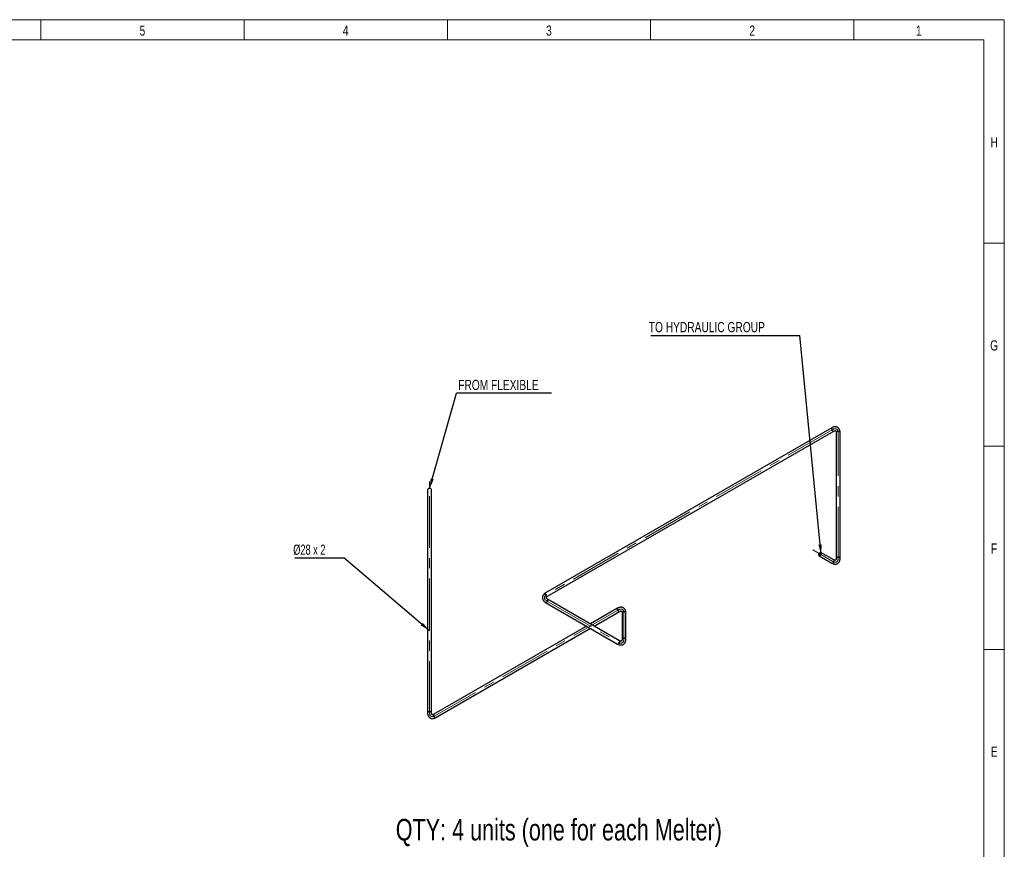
# Model space of a CAD drawing. Header units: millimetres. Extents: x 15 to 592, y 5 to 415.
# Tile 13 of 13: x 347 to 589, y 211 to 415. Entities that reach past the tile are written whole.
import ezdxf

# ---------------------------------------------------------------- set-up
doc = ezdxf.new("R2010")
doc.units = ezdxf.units.MM
doc.linetypes.add('CENTERX2', pattern=[20.32, 12.7, -2.54, 2.54, -2.54])
doc.layers.add('COTAS', color=166, linetype='Continuous')
doc.styles.add('SLDTEXTSTYLE0', font='TXT', dxfattribs={"width": 0.75})
doc.styles.add('SLDTEXTSTYLE4', font='TXT', dxfattribs={"width": 0.678571})
doc.dimstyles.new('SLDDIMSTYLE1', dxfattribs={"dimtxt": 0.18, "dimasz": 2.5, "dimexe": 0, "dimexo": 0.0625, "dimgap": 0, "dimtad": 0, "dimtih": 1, "dimtoh": 1, "dimdec": 0, "dimrnd": 1e-09, "dimzin": 0, "dimdsep": 46, "dimtxsty": 'Standard', "dimsah": 1, "dimcen": 0.09, "dimadec": 0, "dimazin": 0, "dimtfac": 2.5, "dimtdec": 0, "dimtofl": 0, "dimtmove": 0, "dimatfit": 3, "dimfxl": 0, "dimfrac": 2, "dimtolj": 1, "dimtzin": 0, "dimarcsym": 0})

# ---------------------------------------------------------------- blocks, each defined once
blk = doc.blocks.new('SW_NOTE_0')
at = {"layer": 'COTAS', "color": 0}
blk.add_line((23.37, 0), (0, 0), dxfattribs=at)
at = {"layer": 'COTAS', "color": 0, "insert": (0.38, 3.26), "char_height": 2.5, "attachment_point": 1, "style": 'SLDTEXTSTYLE0'}
blk.add_mtext('FROM FLEXIBLE', dxfattribs=at)
blk = doc.blocks.new('SW_NOTE_0_1')
at = {"layer": 'COTAS', "color": 0}
blk.add_line((-36.67, 0), (0, 0), dxfattribs=at)
at = {"layer": 'COTAS', "color": 0, "insert": (-37.14, 3.28), "char_height": 2.5, "attachment_point": 1, "style": 'SLDTEXTSTYLE0'}
blk.add_mtext('TO HYDRAULIC GROUP', dxfattribs=at)
blk = doc.blocks.new('SW_NOTE_0_2')
at = {"layer": 'COTAS', "color": 0}
blk.add_line((-12, 0), (0, 0), dxfattribs=at)
at = {"layer": 'COTAS', "color": 0, "insert": (-12.42, 3.27), "char_height": 2.5, "attachment_point": 1, "style": 'SLDTEXTSTYLE4'}
blk.add_mtext('Ø28 x 2', dxfattribs=at)

msp = doc.modelspace()

# ---------------------------------------------------------------- linework, layer by layer
at = {"color": 7, "linetype": 'Continuous', "lineweight": 18}
for p, q in [((15, 415), (589, 415)), ((352, 410), (352, 415)), ((402, 410), (402, 415)), ((452, 410), (452, 415)), ((502, 410), (502, 415)), ((552, 410), (552, 415)), ((589, 415), (589, 5)), ((20, 410), (584, 410)), ((584, 410), (584, 10)), ((584, 360), (589, 360)), ((584, 310), (589, 310)), ((584, 260), (589, 260))]:
    msp.add_line(p, q, dxfattribs=at)
at = {"color": 7, "linetype": 'Continuous', "lineweight": 25}
for p, q in [((546.5885, 314.53466), (476.16067, 273.87753)), ((476.6273, 273.06922), (547.05513, 313.72635)), ((547.67508, 313.36827), (547.67508, 282.39416)), ((548.60842, 282.39416), (548.60842, 313.36827)), ((447.1245, 299.33703), (447.1245, 244.38383)), ((448.05783, 244.38383), (448.05783, 299.33703)), ((547.05513, 282.03609), (543.89672, 283.8594)), ((543.43009, 283.05108), (546.5885, 281.22777)), ((476.16067, 271.54526), (493.88548, 261.31294)), ((494.35211, 262.12126), (476.6273, 272.35357)), ((493.88548, 270.1236), (487.18781, 266.25712)), ((488.12121, 265.71827), (494.35211, 269.31529)), ((494.97206, 268.95722), (494.97206, 262.47933)), ((495.90539, 262.47933), (495.90539, 268.95722)), ((486.2544, 265.71827), (448.67778, 244.02576)), ((449.14441, 243.21745), (487.18781, 265.17943))]:
    msp.add_line(p, q, dxfattribs=at)
at = {"color": 7, "linetype": 'Continuous', "lineweight": 25, "flags": 128}
for points in [[(546.58852, 314.53467), (546.58383, 314.53185), (546.55025, 314.50374), (546.52369, 314.46596), (546.50486, 314.41949), (546.49424, 314.36554), (546.4921, 314.3055), (546.4985, 314.24093), (546.51328, 314.17349), (546.53604, 314.10495), (546.56621, 314.03707), (546.603, 313.9716), (546.64545, 313.91025), (546.69248, 313.85461), (546.74285, 313.80611), (546.79527, 313.76601), (546.84837, 313.73536), (546.90079, 313.71493), (546.95116, 313.70527), (546.99818, 313.70663), (547.04064, 313.71896), (547.05466, 313.72607)], [(548.47173, 313.55877), (548.41453, 313.58686), (548.35026, 313.60929), (548.28059, 313.62548), (548.20732, 313.635), (548.13235, 313.63762), (548.05763, 313.63326), (547.98509, 313.62204), (547.9166, 313.60425), (547.85395, 313.58034), (547.79875, 313.55094), (547.75243, 313.51681), (547.7162, 313.47884), (547.69099, 313.438), (547.67745, 313.39535), (547.67508, 313.36827)], [(448.05783, 299.33703), (448.05547, 299.36411), (448.04193, 299.40675), (448.01672, 299.44759), (447.98049, 299.48557), (447.93417, 299.5197), (447.87897, 299.5491), (447.81631, 299.573), (447.74783, 299.59079), (447.67529, 299.60202), (447.60056, 299.60637), (447.5256, 299.60376), (447.45233, 299.59423), (447.38266, 299.57804), (447.31839, 299.55561), (447.26118, 299.52752)], [(543.99339, 283.64574), (543.98912, 283.70439), (543.97641, 283.7566), (543.95559, 283.801), (543.92721, 283.83645), (543.892, 283.86202), (543.85086, 283.87705), (543.80487, 283.88117), (543.75522, 283.87425), (543.70318, 283.85648), (543.65012, 283.82831), (543.5974, 283.79049), (543.54639, 283.74398), (543.49842, 283.68999), (543.45471, 283.62993), (543.41641, 283.56534), (543.38451, 283.4979), (543.35983, 283.42935), (543.34301, 283.36147), (543.33449, 283.29603), (543.33449, 283.2347), (543.34301, 283.17909), (543.35983, 283.13063), (543.38451, 283.09058), (543.41641, 283.05997), (543.45471, 283.0396), (543.49842, 283.02999), (543.54639, 283.0314), (543.5974, 283.04379), (543.65012, 283.06683), (543.70318, 283.09993), (543.75522, 283.14223), (543.80487, 283.19264), (543.85086, 283.24985), (543.892, 283.31239), (543.92721, 283.37862), (543.95559, 283.44683), (543.97641, 283.51527), (543.98912, 283.58214), (543.99339, 283.64574)], [(543.94625, 283.61852), (543.94195, 283.55933), (543.92919, 283.49697), (543.90836, 283.43334), (543.88008, 283.37038), (543.84522, 283.30999), (543.80483, 283.25402), (543.76015, 283.20417), (543.71252, 283.16194), (543.66341, 283.12862), (543.61429, 283.10523), (543.56667, 283.09248), (543.52199, 283.09074), (543.4816, 283.10008), (543.44674, 283.12022), (543.41846, 283.15053), (543.39762, 283.1901), (543.38486, 283.23772), (543.38057, 283.29196), (543.38486, 283.35116), (543.39762, 283.41352), (543.41846, 283.47714), (543.44674, 283.5401), (543.4816, 283.60049), (543.52199, 283.65646), (543.56667, 283.70631), (543.61429, 283.74854), (543.66341, 283.78186), (543.71252, 283.80525), (543.76015, 283.81801), (543.80483, 283.81974), (543.84522, 283.8104), (543.88008, 283.79027), (543.90836, 283.75996), (543.92919, 283.72038), (543.94195, 283.67276), (543.94625, 283.61852)], [(546.5885, 281.22777), (546.61312, 281.21629), (546.65683, 281.20668), (546.7048, 281.20809), (546.75581, 281.22047), (546.80853, 281.24352), (546.86159, 281.27662), (546.91363, 281.31892), (546.96328, 281.36933), (547.00927, 281.42654), (547.05041, 281.48907), (547.08562, 281.55531), (547.114, 281.62352), (547.13482, 281.69195), (547.14753, 281.75883), (547.1518, 281.82242)], [(548.47173, 282.58465), (548.41453, 282.61274), (548.35026, 282.63517), (548.28059, 282.65136), (548.20732, 282.66089), (548.13235, 282.6635), (548.05763, 282.65915), (547.98509, 282.64792), (547.9166, 282.63013), (547.85395, 282.60623), (547.79875, 282.57683), (547.75243, 282.5427), (547.7162, 282.50472), (547.69099, 282.46388), (547.67745, 282.42124), (547.67509, 282.39468)], [(476.16067, 273.87753), (476.156, 273.87473), (476.12241, 273.84661), (476.09586, 273.80883), (476.07703, 273.76237), (476.06641, 273.70841), (476.06427, 273.64837), (476.07067, 273.5838), (476.08544, 273.51637), (476.10821, 273.44783), (476.13838, 273.37994), (476.17516, 273.31448), (476.21762, 273.25313), (476.26464, 273.19748), (476.31501, 273.14899), (476.36743, 273.10889), (476.42054, 273.07823), (476.47295, 273.05781), (476.52333, 273.04815), (476.57035, 273.0495), (476.6128, 273.06183), (476.6273, 273.06922)], [(476.16064, 271.54527), (476.17516, 271.53787), (476.21762, 271.52554), (476.26464, 271.52419), (476.31501, 271.53385), (476.36743, 271.55427), (476.42054, 271.58493), (476.47295, 271.62502), (476.52333, 271.67352), (476.57035, 271.72917), (476.6128, 271.79052), (476.64959, 271.85598), (476.67976, 271.92386), (476.70252, 271.99241), (476.7173, 272.05984), (476.7237, 272.12441), (476.72156, 272.18445), (476.71094, 272.23841), (476.69211, 272.28487), (476.66555, 272.32265), (476.63197, 272.35077), (476.62778, 272.35329)], [(493.78881, 269.90994), (493.79308, 269.84635), (493.80579, 269.77947), (493.82661, 269.71104), (493.85499, 269.64282), (493.89021, 269.57659), (493.93134, 269.51406), (493.97733, 269.45685), (494.02699, 269.40644), (494.07902, 269.36414), (494.13208, 269.33103), (494.1848, 269.30799), (494.23581, 269.29561), (494.28378, 269.2942), (494.32749, 269.30381), (494.35165, 269.31503)], [(495.90539, 268.95722), (495.90303, 268.9843), (495.88949, 269.02695), (495.86428, 269.06779), (495.82805, 269.10576), (495.78173, 269.13989), (495.72653, 269.16929), (495.66387, 269.19319), (495.59539, 269.21099), (495.52284, 269.22221), (495.44812, 269.22657), (495.37316, 269.22395), (495.29989, 269.21442), (495.23022, 269.19824), (495.16595, 269.17581), (495.10874, 269.14772)], [(493.88548, 261.31294), (493.89997, 261.30556), (493.94243, 261.29323), (493.98945, 261.29187), (494.03982, 261.30153), (494.09224, 261.32196), (494.14535, 261.35261), (494.19776, 261.39271), (494.24814, 261.44121), (494.29516, 261.49685), (494.33761, 261.5582), (494.3744, 261.62366), (494.40457, 261.69155), (494.42733, 261.76009), (494.44211, 261.82753), (494.44851, 261.8921), (494.44637, 261.95214), (494.43575, 262.00609), (494.41692, 262.05256), (494.39036, 262.09034), (494.35678, 262.11845), (494.35211, 262.12126)], [(495.90539, 262.47929), (495.90303, 262.50641), (495.88949, 262.54906), (495.86428, 262.58989), (495.82805, 262.62787), (495.78173, 262.662), (495.72653, 262.6914), (495.66387, 262.7153), (495.59539, 262.7331), (495.52284, 262.74432), (495.44812, 262.74868), (495.37316, 262.74606), (495.29989, 262.73653), (495.23022, 262.72034), (495.16595, 262.69792), (495.10874, 262.66982)], [(448.05783, 244.38431), (448.05547, 244.41091), (448.04193, 244.45356), (448.01672, 244.4944), (447.98049, 244.53237), (447.93417, 244.5665), (447.87897, 244.5959), (447.81631, 244.6198), (447.74783, 244.6376), (447.67529, 244.64882), (447.60056, 244.65318), (447.5256, 244.65056), (447.45233, 244.64103), (447.38266, 244.62485), (447.31839, 244.60242), (447.26118, 244.57433)], [(448.58112, 243.8121), (448.58539, 243.74851), (448.5981, 243.68163), (448.61891, 243.61319), (448.6473, 243.54498), (448.68251, 243.47875), (448.72365, 243.41622), (448.76964, 243.359), (448.81929, 243.30859), (448.87132, 243.26629), (448.92439, 243.23319), (448.9771, 243.21015), (449.02811, 243.19776), (449.07609, 243.19635), (449.1198, 243.20596), (449.14441, 243.21745)]]:
    msp.add_lwpolyline(points, dxfattribs=at)
at = {"color": 7, "linetype": 'Continuous', "lineweight": 25}
for centre, radius, start, end in [((548.37239, 313.34321), 0.23735, 6.0625085, 65.2576325), ((447.35513, 299.31583), 0.2316, 113.9307254, 174.7491336), ((546.92144, 281.8469), 0.23166, 353.9352084, 54.7526112), ((548.37241, 282.36911), 0.23733, 6.0461869, 65.258965), ((494.0252, 269.93168), 0.23739, 126.0424271, 185.2547439), ((495.20269, 268.93602), 0.2316, 113.9307254, 174.7491336), ((495.20282, 262.45798), 0.23179, 113.9452393, 174.5895447), ((447.35513, 244.36264), 0.2316, 113.9307834, 174.7484957), ((448.81753, 243.83383), 0.23741, 126.0587703, 185.2534101)]:
    msp.add_arc(centre, radius, start, end, dxfattribs=at)
for points, knots in [([(548.60842, 313.36827), (548.60816, 313.39362), (548.60741, 313.46561), (548.59919, 313.58183), (548.58079, 313.71517), (548.55297, 313.84371), (548.516, 313.96642), (548.47005, 314.08236), (548.41557, 314.19069), (548.35307, 314.29075), (548.28317, 314.38203), (548.20651, 314.46421), (548.12372, 314.53706), (548.03538, 314.60046), (547.94207, 314.65431), (547.84434, 314.69855), (547.7427, 314.73313), (547.63761, 314.75802), (547.52938, 314.77321), (547.41829, 314.77865), (547.30462, 314.77423), (547.18862, 314.75986), (547.07067, 314.7354), (546.9512, 314.70084), (546.83085, 314.65601), (546.70941, 314.60155), (546.62916, 314.55715), (546.5885, 314.53466)], [0, 0, 0, 0, 0.023944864, 0.067990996, 0.112031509, 0.155815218, 0.199148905, 0.241843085, 0.283748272, 0.324783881, 0.3649486, 0.404312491, 0.442999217, 0.481167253, 0.518994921, 0.556670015, 0.594321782, 0.632140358, 0.670306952, 0.708985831, 0.748313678, 0.788386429, 0.829245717, 0.870869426, 0.913172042, 0.956018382, 1, 1, 1, 1]), ([(547.05513, 313.72635), (547.06781, 313.73349), (547.10455, 313.75419), (547.16292, 313.78241), (547.22803, 313.80845), (547.28782, 313.82685), (547.34162, 313.83836), (547.38893, 313.84375), (547.42961, 313.84398), (547.46395, 313.84), (547.49305, 313.83253), (547.51938, 313.82116), (547.54249, 313.80572), (547.56561, 313.78334), (547.58648, 313.75637), (547.60716, 313.72155), (547.62699, 313.67762), (547.64486, 313.62364), (547.65927, 313.56174), (547.66951, 313.49195), (547.67445, 313.42653), (547.67492, 313.38358), (547.67508, 313.36827)], [0, 0, 0, 0, 0.025364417, 0.073484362, 0.121379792, 0.169212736, 0.217175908, 0.265659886, 0.315303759, 0.367150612, 0.423016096, 0.486473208, 0.565636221, 0.624285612, 0.677051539, 0.72623711, 0.778362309, 0.828182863, 0.87686896, 0.925118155, 0.973312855, 1, 1, 1, 1]), ([(546.5885, 281.22777), (546.61059, 281.21533), (546.6733, 281.17998), (546.77806, 281.129), (546.90274, 281.07828), (547.02795, 281.03811), (547.15271, 281.00879), (547.27608, 280.99062), (547.39714, 280.98366), (547.51503, 280.98777), (547.62902, 281.00267), (547.73851, 281.02798), (547.84299, 281.06327), (547.94206, 281.10808), (548.03535, 281.16198), (548.12251, 281.2245), (548.20327, 281.29525), (548.27737, 281.37383), (548.34463, 281.45997), (548.40487, 281.55347), (548.45788, 281.65413), (548.50342, 281.76178), (548.54121, 281.87618), (548.57101, 281.99693), (548.59235, 282.12358), (548.6059, 282.25599), (548.60757, 282.3477), (548.60842, 282.39416)], [0, 0, 0, 0, 0.023945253, 0.067991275, 0.112031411, 0.155814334, 0.199146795, 0.241839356, 0.28374266, 0.324776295, 0.364939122, 0.404301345, 0.442986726, 0.481153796, 0.518980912, 0.556655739, 0.594307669, 0.632126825, 0.670294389, 0.708974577, 0.748303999, 0.788378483, 0.829239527, 0.87086487, 0.913168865, 0.956016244, 1, 1, 1, 1]), ([(547.67508, 282.39416), (547.67493, 282.3796), (547.67449, 282.33743), (547.66975, 282.27276), (547.65974, 282.20333), (547.64579, 282.14233), (547.62886, 282.08997), (547.60987, 282.04628), (547.58973, 282.01093), (547.56911, 281.98316), (547.54809, 281.96169), (547.52509, 281.94457), (547.50017, 281.93227), (547.46926, 281.92343), (547.43549, 281.91883), (547.395, 281.91832), (547.34706, 281.92311), (547.29139, 281.9346), (547.2306, 281.95306), (547.16506, 281.97907), (547.10593, 282.0075), (547.06849, 282.02857), (547.05513, 282.03609)], [0, 0, 0, 0, 0.025364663, 0.073485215, 0.121381, 0.169213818, 0.217176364, 0.265658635, 0.315299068, 0.367139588, 0.422993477, 0.486427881, 0.565543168, 0.624217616, 0.676998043, 0.726191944, 0.778326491, 0.828151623, 0.876839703, 0.925089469, 0.973284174, 1, 1, 1, 1]), ([(476.16067, 273.87753), (476.13885, 273.86463), (476.07688, 273.828), (475.98034, 273.76278), (475.87407, 273.68018), (475.77666, 273.59183), (475.68888, 273.49846), (475.61145, 273.40071), (475.54488, 273.29937), (475.48948, 273.19522), (475.44538, 273.08906), (475.41255, 272.98159), (475.39086, 272.87347), (475.38013, 272.76528), (475.38015, 272.65755), (475.39071, 272.55081), (475.41159, 272.44551), (475.44259, 272.34206), (475.48355, 272.24075), (475.53439, 272.14184), (475.59506, 272.04561), (475.66551, 271.95235), (475.74568, 271.86244), (475.83534, 271.77627), (475.93435, 271.69447), (476.04225, 271.61653), (476.12085, 271.56923), (476.16067, 271.54526)], [0, 0, 0, 0, 0.023944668, 0.067991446, 0.112032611, 0.155816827, 0.199150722, 0.241844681, 0.283749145, 0.32478354, 0.364946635, 0.404308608, 0.442993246, 0.481159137, 0.518984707, 0.556657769, 0.594307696, 0.632124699, 0.670290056, 0.708968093, 0.748295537, 0.788368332, 0.829228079, 0.870852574, 0.913156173, 0.95600354, 1, 1, 1, 1]), ([(476.6273, 272.35357), (476.61477, 272.36098), (476.57847, 272.38244), (476.52484, 272.41888), (476.46973, 272.46224), (476.42389, 272.50481), (476.38702, 272.54564), (476.35869, 272.58391), (476.33816, 272.61901), (476.32443, 272.65072), (476.31635, 272.67963), (476.31303, 272.70809), (476.31484, 272.73578), (476.32264, 272.76695), (476.33554, 272.79848), (476.35533, 272.83378), (476.38344, 272.87289), (476.42122, 272.91534), (476.4676, 272.95875), (476.52289, 273.0025), (476.5771, 273.0395), (476.61409, 273.0614), (476.6273, 273.06922)], [0, 0, 0, 0, 0.025364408, 0.073482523, 0.121375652, 0.169205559, 0.217165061, 0.26564414, 0.315281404, 0.367119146, 0.422971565, 0.486408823, 0.565545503, 0.62420733, 0.676979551, 0.726167, 0.778294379, 0.828114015, 0.87679779, 0.925044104, 0.973235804, 1, 1, 1, 1]), ([(495.90539, 268.95722), (495.90513, 268.98257), (495.90438, 269.05456), (495.89617, 269.17078), (495.87776, 269.30412), (495.84995, 269.43265), (495.81297, 269.55537), (495.76703, 269.67131), (495.71254, 269.77964), (495.65004, 269.87969), (495.58015, 269.97098), (495.50349, 270.05315), (495.42069, 270.12601), (495.33236, 270.1894), (495.23905, 270.24326), (495.14132, 270.2875), (495.03968, 270.32208), (494.93458, 270.34697), (494.82635, 270.36216), (494.71527, 270.36759), (494.60159, 270.36318), (494.4856, 270.34881), (494.36764, 270.32435), (494.24818, 270.28979), (494.12783, 270.24496), (494.00639, 270.19049), (493.92613, 270.14609), (493.88548, 270.1236)], [0, 0, 0, 0, 0.023944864, 0.067990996, 0.112031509, 0.155815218, 0.199148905, 0.241843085, 0.283748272, 0.324783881, 0.3649486, 0.404312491, 0.442999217, 0.481167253, 0.518994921, 0.556670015, 0.594321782, 0.632140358, 0.670306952, 0.708985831, 0.748313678, 0.788386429, 0.829245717, 0.870869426, 0.913172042, 0.956018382, 1, 1, 1, 1]), ([(494.35211, 269.31529), (494.36479, 269.32244), (494.40153, 269.34314), (494.45989, 269.37135), (494.52501, 269.39739), (494.5848, 269.4158), (494.6386, 269.42731), (494.68591, 269.4327), (494.72658, 269.43292), (494.76092, 269.42895), (494.79002, 269.42148), (494.81635, 269.41011), (494.83946, 269.39467), (494.86258, 269.37229), (494.88345, 269.34532), (494.90414, 269.3105), (494.92396, 269.26656), (494.94183, 269.21259), (494.95625, 269.15069), (494.96648, 269.0809), (494.97142, 269.01548), (494.97189, 268.97253), (494.97206, 268.95722)], [0, 0, 0, 0, 0.025364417, 0.073484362, 0.121379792, 0.169212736, 0.217175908, 0.265659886, 0.315303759, 0.367150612, 0.423016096, 0.486473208, 0.565636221, 0.624285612, 0.677051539, 0.72623711, 0.778362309, 0.828182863, 0.87686896, 0.925118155, 0.973312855, 1, 1, 1, 1]), ([(493.88548, 261.31294), (493.90756, 261.3005), (493.97028, 261.26515), (494.07503, 261.21417), (494.19971, 261.16345), (494.32493, 261.12328), (494.44969, 261.09396), (494.57306, 261.07579), (494.69411, 261.06883), (494.812, 261.07294), (494.926, 261.08784), (495.03549, 261.11315), (495.13997, 261.14844), (495.23903, 261.19325), (495.33232, 261.24715), (495.41949, 261.30968), (495.50024, 261.38042), (495.57434, 261.459), (495.64161, 261.54514), (495.70185, 261.63864), (495.75486, 261.7393), (495.8004, 261.84695), (495.83818, 261.96135), (495.86798, 262.0821), (495.88933, 262.20875), (495.90287, 262.34116), (495.90454, 262.43287), (495.90539, 262.47933)], [0, 0, 0, 0, 0.023945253, 0.067991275, 0.112031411, 0.155814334, 0.199146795, 0.241839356, 0.28374266, 0.324776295, 0.364939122, 0.404301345, 0.442986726, 0.481153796, 0.518980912, 0.556655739, 0.594307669, 0.632126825, 0.670294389, 0.708974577, 0.748303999, 0.788378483, 0.829239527, 0.87086487, 0.913168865, 0.956016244, 1, 1, 1, 1]), ([(494.97206, 262.47933), (494.97191, 262.46477), (494.97147, 262.4226), (494.96672, 262.35793), (494.95672, 262.2885), (494.94277, 262.22751), (494.92584, 262.17514), (494.90685, 262.13145), (494.8867, 262.0961), (494.86609, 262.06833), (494.84507, 262.04686), (494.82206, 262.02974), (494.79715, 262.01744), (494.76624, 262.0086), (494.73246, 262.004), (494.69198, 262.00349), (494.64403, 262.00828), (494.58837, 262.01978), (494.52757, 262.03823), (494.46203, 262.06424), (494.4029, 262.09267), (494.36546, 262.11374), (494.35211, 262.12126)], [0, 0, 0, 0, 0.025364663, 0.073485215, 0.121381, 0.169213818, 0.217176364, 0.265658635, 0.315299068, 0.367139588, 0.422993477, 0.486427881, 0.565543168, 0.624217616, 0.676998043, 0.726191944, 0.778326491, 0.828151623, 0.876839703, 0.925089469, 0.973284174, 1, 1, 1, 1]), ([(447.1245, 244.38383), (447.12476, 244.35848), (447.12551, 244.28649), (447.13372, 244.17027), (447.15213, 244.03693), (447.17994, 243.9084), (447.21692, 243.78568), (447.26286, 243.66975), (447.31735, 243.56141), (447.37985, 243.46136), (447.44974, 243.37007), (447.5264, 243.2879), (447.6092, 243.21504), (447.69753, 243.15165), (447.79085, 243.09779), (447.88858, 243.05355), (447.99021, 243.01897), (448.09531, 242.99408), (448.20354, 242.97889), (448.31462, 242.97346), (448.4283, 242.97787), (448.5443, 242.99224), (448.66225, 243.0167), (448.78171, 243.05126), (448.90207, 243.09609), (449.0235, 243.15056), (449.10376, 243.19496), (449.14441, 243.21745)], [0, 0, 0, 0, 0.023944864, 0.067990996, 0.112031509, 0.155815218, 0.199148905, 0.241843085, 0.283748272, 0.324783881, 0.3649486, 0.404312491, 0.442999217, 0.481167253, 0.518994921, 0.556670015, 0.594321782, 0.632140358, 0.670306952, 0.708985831, 0.748313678, 0.788386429, 0.829245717, 0.870869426, 0.913172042, 0.956018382, 1, 1, 1, 1]), ([(448.67778, 244.02576), (448.6651, 244.01861), (448.62837, 243.99791), (448.57, 243.9697), (448.50488, 243.94366), (448.4451, 243.92525), (448.3913, 243.91374), (448.34398, 243.90835), (448.30331, 243.90813), (448.26897, 243.9121), (448.23987, 243.91957), (448.21354, 243.93094), (448.19043, 243.94638), (448.16731, 243.96876), (448.14644, 243.99573), (448.12575, 244.03055), (448.10593, 244.07449), (448.08806, 244.12846), (448.07365, 244.19036), (448.06341, 244.26015), (448.05847, 244.32557), (448.058, 244.36852), (448.05783, 244.38383)], [0, 0, 0, 0, 0.025364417, 0.073484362, 0.121379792, 0.169212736, 0.217175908, 0.265659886, 0.315303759, 0.367150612, 0.423016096, 0.486473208, 0.565636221, 0.624285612, 0.677051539, 0.72623711, 0.778362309, 0.828182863, 0.87686896, 0.925118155, 0.973312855, 1, 1, 1, 1])]:
    msp.add_open_spline(points, degree=3, knots=knots, dxfattribs=at)
at = {"layer": 'COTAS', "linetype": 'CENTERX2', "lineweight": 18}
for p, q in [((546.82182, 314.1305), (476.39398, 273.47338)), ((548.14175, 282.39416), (548.14175, 313.36827)), ((447.59117, 244.38383), (447.59117, 301.33703)), ((541.93131, 284.45516), (546.82182, 281.63193)), ((476.39398, 271.94942), (494.11879, 261.7171)), ((494.11879, 269.71945), (448.9111, 243.6216)), ((495.43873, 262.47933), (495.43873, 268.95722))]:
    msp.add_line(p, q, dxfattribs=at)
for centre, major_axis, ratio, start_param, end_param in [((546.82182, 312.60629), (-0.93326, -1.61662), 0.577381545, 2.356113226, 3.926909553), ((546.82182, 283.15614), (-0.93326, 1.61662), 0.577381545, 2.356275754, 3.927072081), ((477.71392, 272.7114), (1.86667, 0), 0.577287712, 2.35619449, 3.926990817), ((494.11879, 268.19524), (-0.93326, -1.61662), 0.577381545, 2.356113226, 3.926909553), ((494.11879, 263.24131), (-0.93326, 1.61662), 0.577381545, 2.356275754, 3.927072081), ((448.9111, 245.14581), (0.93326, 1.61662), 0.577381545, 2.356113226, 3.926909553)]:
    msp.add_ellipse(centre, major_axis=major_axis, ratio=ratio, start_param=start_param, end_param=end_param, dxfattribs=at)

# ---------------------------------------------------------------- block references
at = {"layer": 'COTAS'}
for name, p in [('SW_NOTE_0_1', (538.68031, 337.29254)), ('SW_NOTE_0', (454.27855, 323.07343)), ('SW_NOTE_0_2', (426.48451, 282.51399))]:
    msp.add_blockref(name, p, dxfattribs=at)

# ---------------------------------------------------------------- texts
at = {"color": 7, "linetype": 'Continuous', "lineweight": 0, "char_height": 2.5, "attachment_point": 2, "style": 'SLDTEXTSTYLE0'}
for s, insert in [('5', (376.97483, 413.56267)), ('4', (426.97483, 413.56267)), ('3', (476.97483, 413.56267)), ('2', (526.97483, 413.56267)), ('1', (567.97483, 413.56267)), ('H', (586.49392, 386.06267)), ('G', (586.49219, 336.06267)), ('F', (586.47396, 286.06267)), ('E', (586.50434, 236.06267))]:
    msp.add_mtext(s, dxfattribs=dict(at, insert=insert))
at = {"layer": 'COTAS', "insert": (439.3007, 218.25387), "char_height": 5.2916667, "attachment_point": 1, "style": 'SLDTEXTSTYLE0'}
msp.add_mtext('QTY: 4 units (one for each Melter)', dxfattribs=at)

# ---------------------------------------------------------------- leaders
at = {"layer": 'COTAS'}
for points in [[(543.92989, 283.3014), (538.68031, 337.29254)], [(447.59117, 299.57029), (454.27855, 323.07343)], [(447.59117, 264.59557), (426.48451, 282.51399)]]:
    msp.add_leader(points, dimstyle='SLDDIMSTYLE1', dxfattribs=at)

doc.saveas('drawing.dxf')
